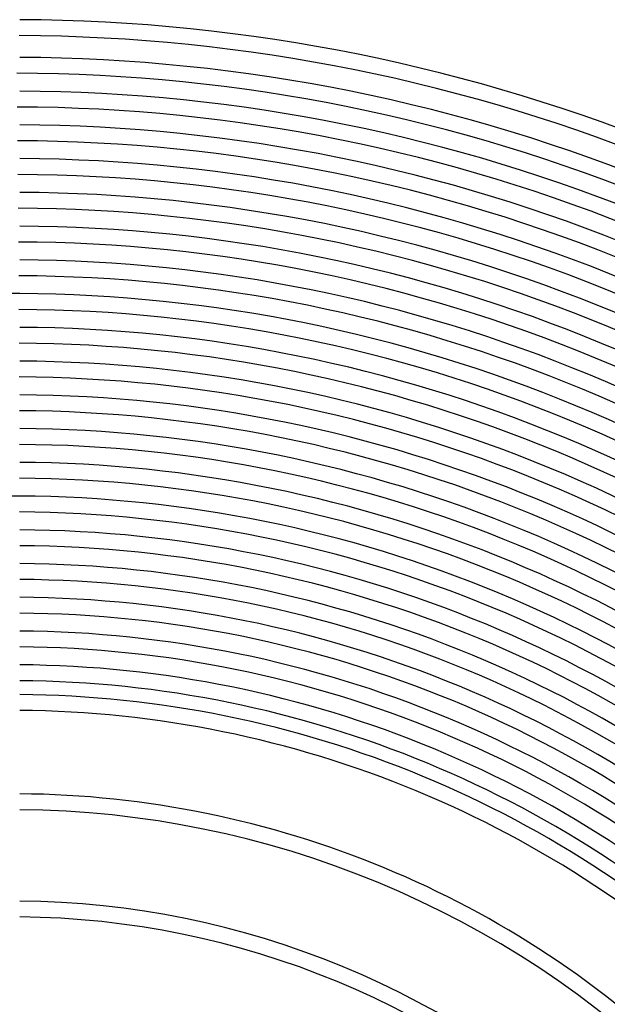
# Model space of a CAD drawing. Header units: millimetres. Extents: x -485 to 485, y -485 to 485.
# Tile 74 of 110: x 2 to 150, y 192 to 440. Entities that reach past the tile are written whole.
import ezdxf

# ---------------------------------------------------------------- set-up
doc = ezdxf.new("R2010")
doc.units = ezdxf.units.MM
doc.layers.add('HIDDEN', color=7, linetype='Continuous')
doc.layers.add('THICK', color=7, linetype='Continuous')

msp = doc.modelspace()

# ---------------------------------------------------------------- linework, layer by layer
at = {"layer": 'HIDDEN'}
for radius, start, end in [(371, 89.6911, 90.3089), (320, 89.6419, 90.3581)]:
    msp.add_arc((0, 0), radius, start, end, dxfattribs=at)
at = {"layer": 'THICK'}
for radius, start, end in [(440, 45.2605, 89.7396), (436, 45.242, 89.758), (430.5, 45.2662, 89.7338), (426.5, 45.1688, 89.8311), (422, 45.2716, 89.7285), (418, 45.1875, 89.8125), (413.5, 45.2771, 89.7229), (409.5, 45.2049, 89.7951), (405, 45.2829, 89.7171), (401, 45.2213, 89.7787), (396.5, 45.289, 89.711), (392.5, 45.237, 89.7631), (388, 45.2954, 89.7047), (384, 45.252, 89.7481), (379.5, 45.3019, 89.698), (375.5, 45.2665, 89.7336), (371, 45.3089, 89.6911), (367, 45.2806, 89.7195), (362.5, 45.3161, 89.6839), (358.5, 45.2943, 89.7058), (354, 45.3237, 89.6763), (350, 45.3077, 89.6924), (345.5, 45.3317, 89.6684), (341.5, 45.3207, 89.6792), (337, 45.34, 89.66), (333, 45.3336, 89.6664), (328.5, 45.3488, 89.6512), (324.5, 45.3462, 89.6538), (320, 45.3581, 89.6419), (316, 45.3586, 89.6414), (311.5, 45.3679, 89.6321), (307.5, 45.3708, 89.6292), (303, 45.3782, 89.6218), (299, 45.3827, 89.6172), (294.5, 45.3891, 89.6109), (290.5, 45.3945, 89.6056), (286, 45.4007, 89.5993), (282, 45.4063, 89.5936), (277.5, 45.4129, 89.5871), (273.5, 45.419, 89.581), (270, 45.4244, 89.5756), (266, 45.4308, 89.5692), (245, 45.4677, 89.5323), (241, 45.4755, 89.5245), (218, 45.5257, 89.4743), (214, 45.5355, 89.4645)]:
    msp.add_arc((0, 0), radius, start, end, dxfattribs=at)

doc.saveas('drawing.dxf')
